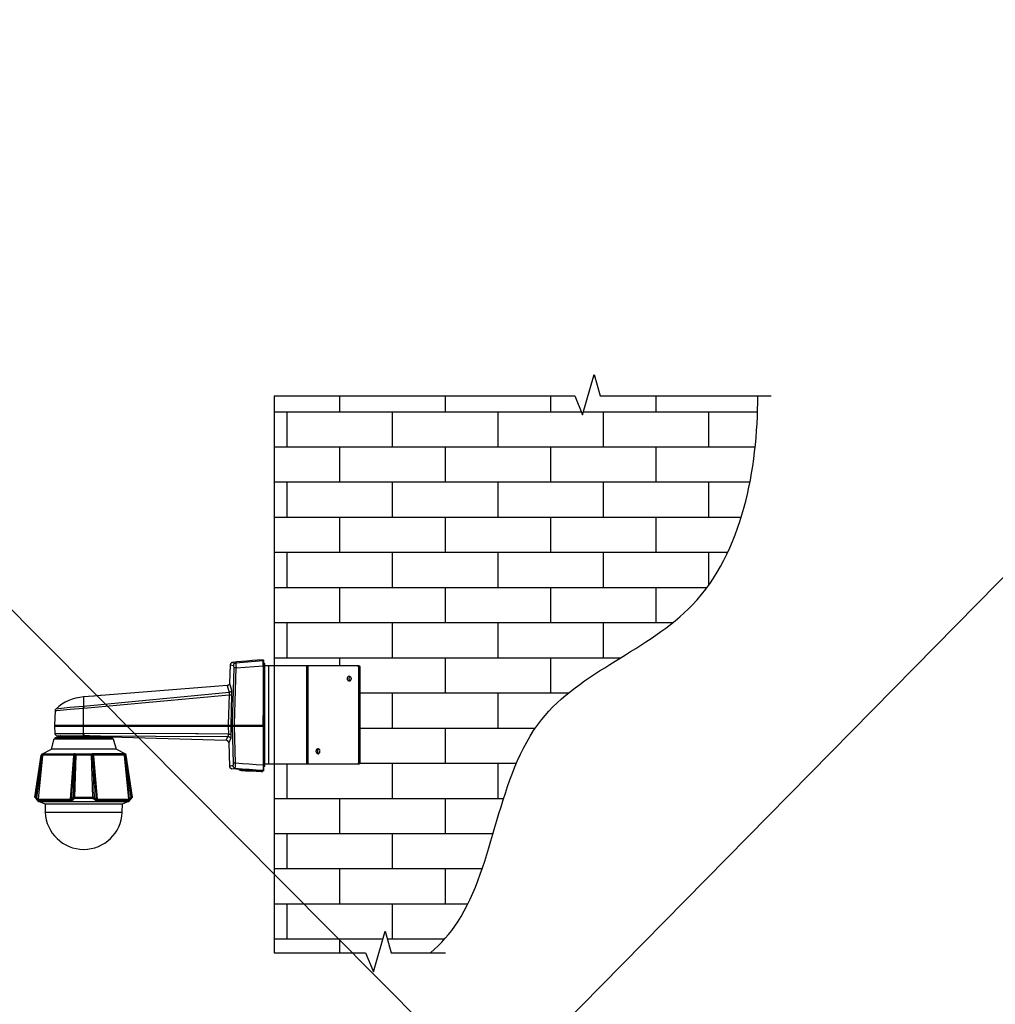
# Model space of a CAD drawing. Header units: inches. Extents: x 19734 to 55198, y -1945 to 10268.
# Tile 34 of 53: x 48874 to 49460, y 242 to 833. Entities that reach past the tile are written whole.
import ezdxf

# ---------------------------------------------------------------- set-up
doc = ezdxf.new("R2010")
doc.units = ezdxf.units.IN
doc.header["$MEASUREMENT"] = 0
doc.layers.add('G-ANNO-NOTE', color=7, linetype='Continuous', lineweight=35)
doc.layers.add('G-ANNO-SYMB', color=7, linetype='Continuous', lineweight=30)

msp = doc.modelspace()

# ---------------------------------------------------------------- hatches: boundary and pattern name
at = {"layer": 'G-ANNO-SYMB'}
h = msp.add_hatch(dxfattribs=at)
h.set_pattern_fill('AR-BRSTD', color=256, scale=7.908333)
h.set_pattern_definition([(0, (79782.547, -17772.655), (0, 21.091525), []), (90, (79782.547, -17772.655), (-31.633333, 21.091525), [21.091525, -21.091525])])
h.paths.add_polyline_path([(49317.3367, 604.39163), (49317.35306, 607.6331), (49222.82783, 607.6331), (49219.17773, 620.48688), (49212.21439, 596.12943), (49207.46007, 607.6331), (49027.20071, 607.6331), (49027.20071, 445.71608), (49078.35225, 445.71608), (49078.57193, 445.05705), (49078.57193, 444.79344), (49078.57193, 387.52393), (49078.57193, 386.75506), (49077.24069, 386.31132), (49077.35273, 386.53539), (49027.20071, 386.53539), (49027.20071, 273.47349), (49081.94302, 273.47349), (49086.69734, 261.96983), (49093.66068, 286.32728), (49097.31078, 273.47349), (49121.03693, 273.47349), (49123.40112, 275.59598), (49125.6893, 277.79255), (49127.89972, 280.06491), (49130.03063, 282.41477), (49132.08028, 284.84384), (49134.04691, 287.35382), (49135.92878, 289.94641), (49137.72416, 292.6233), (49139.43354, 295.38415), (49141.06156, 298.22475), (49142.61335, 301.14049), (49144.09402, 304.12676), (49145.50869, 307.17892), (49146.86248, 310.29238), (49148.16049, 313.4625), (49149.40785, 316.68468), (49150.60968, 319.95429), (49151.77108, 323.26672), (49152.89718, 326.61735), (49153.99309, 330.00157), (49155.06393, 333.41475), (49156.11481, 336.85227), (49157.15085, 340.30953), (49158.17717, 343.78191), (49159.19887, 347.26478), (49160.22109, 350.75353), (49161.24893, 354.24354), (49162.28751, 357.7302), (49163.34194, 361.20888), (49164.41735, 364.67498), (49165.51885, 368.12387), (49166.65155, 371.55093), (49167.82058, 374.95155), (49169.03104, 378.32111), (49170.28805, 381.655), (49171.59673, 384.9486), (49172.9622, 388.19728), (49174.38957, 391.39643), (49175.88395, 394.54144), (49177.45047, 397.62769), (49179.09424, 400.65055), (49180.82038, 403.60542), (49182.634, 406.48768), (49184.54021, 409.2927), (49186.54414, 412.01587), (49188.6506, 414.65284), (49190.85884, 417.20419), (49193.16312, 419.67491), (49195.55756, 422.07014), (49198.03626, 424.395), (49200.59332, 426.65462), (49203.22285, 428.85416), (49205.91896, 430.99873), (49208.67575, 433.09348), (49211.48732, 435.14354), (49214.34778, 437.15404), (49217.25123, 439.13012), (49220.19179, 441.07691), (49223.16355, 442.99955), (49226.16062, 444.90317), (49229.1771, 446.79291), (49232.20711, 448.6739), (49235.24474, 450.55127), (49238.2841, 452.43017), (49241.31929, 454.31572), (49244.34443, 456.21306), (49247.35361, 458.12733), (49250.34094, 460.06365), (49253.30053, 462.02717), (49256.22648, 464.02302), (49259.11289, 466.05633), (49261.95387, 468.13224), (49264.74353, 470.25588), (49267.47597, 472.43238), (49270.1453, 474.66689), (49272.74561, 476.96454), (49275.27103, 479.33045), (49277.71564, 481.76977), (49280.07419, 484.28694), (49282.34597, 486.88134), (49284.53229, 489.55016), (49286.63444, 492.29057), (49288.65373, 495.09976), (49290.59147, 497.97489), (49292.44897, 500.91313), (49294.22753, 503.91167), (49295.92845, 506.96766), (49297.55304, 510.0783), (49299.10261, 513.24075), (49300.57847, 516.45218), (49301.98191, 519.70977), (49303.31425, 523.0107), (49304.57679, 526.35213), (49305.77084, 529.73124), (49306.8977, 533.14521), (49307.95868, 536.5912), (49308.95508, 540.0664), (49309.88822, 543.56797), (49310.75939, 547.0931), (49311.56991, 550.63894), (49312.32107, 554.20269), (49313.01418, 557.7815), (49313.65056, 561.37256), (49314.2315, 564.97304), (49314.75832, 568.58011), (49315.23231, 572.19094), (49315.65478, 575.80272), (49316.02705, 579.41261), (49316.35041, 583.01779), (49316.62617, 586.61543), (49316.85564, 590.2027), (49317.04012, 593.77679), (49317.18092, 597.33486), (49317.27935, 600.87408)])

# ---------------------------------------------------------------- linework, layer by layer
at = {"layer": 'G-ANNO-NOTE'}
for p, q in [((50533.10835, 1584.73732), (47858.89296, -1132.85245)), ((47981.71707, 1372.68717), (50438.19883, -1099.37085))]:
    msp.add_line(p, q, dxfattribs=at)
at = {"layer": 'G-ANNO-SYMB'}
for p, q in [((49212.21439, 596.12943), (49219.17773, 620.48688)), ((49219.17773, 620.48688), (49222.82783, 607.6331)), ((49027.20071, 607.6331), (49027.20071, 273.47349)), ((49027.20071, 607.6331), (49207.46007, 607.6331)), ((49207.46007, 607.6331), (49212.21439, 596.12943)), ((49222.82783, 607.6331), (49325.29281, 607.6331)), ((49020.5643, 449.11007), (49020.5643, 448.64875)), ((49002.9419, 444.31235), (49001.927, 410.54377)), ((49002.84964, 446.24989), (49002.75737, 446.06537)), ((49002.75737, 446.06537), (49002.75737, 445.69631)), ((49002.75737, 445.69631), (49002.84964, 445.60405)), ((49002.9419, 446.52669), (49002.84964, 446.24989)), ((49002.84964, 445.60405), (49002.84964, 445.41952)), ((49002.84964, 445.41952), (49002.9419, 445.05046)), ((49003.12643, 446.71121), (49002.9419, 446.52669)), ((49002.9419, 445.05046), (49002.9419, 444.31235)), ((49003.31096, 446.988), (49003.12643, 446.71121)), ((49003.58775, 447.08027), (49003.31096, 446.988)), ((49003.86454, 447.17253), (49003.58775, 447.08027)), ((49004.04907, 447.2648), (49003.86454, 447.17253)), ((49020.5643, 448.64875), (49004.04907, 447.2648)), ((49001.927, 410.54377), (49001.927, 409.89792)), ((49053.19936, 395.82768), (49053.33117, 395.89358)), ((49053.33117, 395.89358), (49053.46297, 395.89358)), ((49053.46297, 395.89358), (49053.59478, 395.89358)), ((49053.59478, 395.89358), (49053.72658, 395.82768)), ((49052.40853, 394.57553), (49052.47443, 394.83914)), ((49052.40853, 394.31191), (49052.40853, 394.57553)), ((49052.40853, 394.0483), (49052.40853, 394.31191)), ((49052.47443, 393.8506), (49052.40853, 394.0483)), ((49052.47443, 394.83914), (49052.54033, 395.10275)), ((49052.54033, 393.58698), (49052.47443, 393.8506)), ((49052.54033, 395.10275), (49052.67214, 395.36636)), ((49052.67214, 393.32337), (49052.54033, 393.58698)), ((49052.67214, 395.36636), (49052.80394, 395.56407)), ((49052.80394, 393.12566), (49052.67214, 393.32337)), ((49052.80394, 395.56407), (49053.00165, 395.76178)), ((49053.00165, 392.92796), (49052.80394, 393.12566)), ((49053.00165, 395.76178), (49053.13346, 395.82768)), ((49053.13346, 392.86205), (49053.00165, 392.92796)), ((49053.13346, 395.82768), (49053.19936, 395.82768)), ((49053.19936, 392.79615), (49053.13346, 392.86205)), ((49053.46297, 392.79615), (49053.19936, 392.79615)), ((49053.72658, 395.82768), (49053.85839, 395.82768)), ((49053.85839, 395.82768), (49053.99019, 395.76178)), ((49053.99019, 395.76178), (49054.1879, 395.56407)), ((49054.1879, 395.56407), (49054.31971, 395.36636)), ((49054.31971, 395.36636), (49054.45151, 395.10275)), ((49054.45151, 395.10275), (49054.51742, 394.83914)), ((49086.69734, 261.96983), (49093.66068, 286.32728)), ((49093.66068, 286.32728), (49097.31078, 273.47349)), ((49027.20071, 273.47349), (49081.94302, 273.47349)), ((49081.94302, 273.47349), (49086.69734, 261.96983)), ((49097.31078, 273.47349), (49130.03342, 273.47349))]:
    msp.add_line(p, q, dxfattribs=at)
for points in [[(49020.65657, 449.01781), (49020.5643, 449.11007), (49017.2428, 448.92555), (49013.9213, 448.74102), (49010.69207, 448.46423), (49007.64736, 448.18744), (49004.69492, 447.91064), (49002.20379, 447.63385), (49002.01926, 447.63385), (49001.83473, 447.54159), (49001.55794, 447.44932), (49001.37342, 447.35706), (49001.28115, 447.17253), (49001.09662, 446.988), (49001.00436, 446.80348), (49000.9121, 446.61895), (49000.81983, 446.34216), (49000.81983, 446.15763), (49000.45078, 435.27049), (49001.46568, 430.93409), (49001.55794, 430.28824), (49001.65021, 429.64239), (49001.65021, 428.25844)], [(49020.74883, 449.01781), (49020.74883, 415.71055)], [(49000.81983, 446.15763), (49002.75737, 445.78857)], [(49002.20379, 447.63385), (49004.04907, 447.2648), (49004.14133, 446.89574), (49004.2336, 446.52669), (49004.2336, 445.78857), (49004.32586, 444.31235), (49002.9419, 444.31235)], [(49002.38832, 385.72478), (49002.38832, 385.44799), (49002.48058, 385.1712), (49002.57285, 384.98667), (49002.75737, 384.70988), (49002.9419, 384.52535), (49003.21869, 384.43309), (49003.49548, 384.34082), (49003.77228, 384.24856), (49003.77228, 384.61762), (49003.86454, 384.98667), (49003.86454, 385.72478), (49003.9568, 387.201), (49003.31096, 409.4366), (49003.31096, 409.62113), (49003.31096, 409.89792), (49003.31096, 410.54377), (49004.32586, 444.31235), (49020.5643, 445.60405), (49020.5643, 448.64875)], [(49020.65657, 448.46423), (49020.5643, 448.55649)], [(49020.5643, 445.60405), (49020.5643, 382.68007)], [(49020.74883, 445.60405), (49020.5643, 445.60405)], [(49020.74883, 447.44932), (49021.02562, 447.44932), (49021.02562, 442.6516), (49021.02562, 442.55934), (49020.93336, 442.46707), (49020.74883, 442.37481)], [(49021.02562, 447.35706), (49021.30242, 447.08027), (49021.30242, 385.1712), (49021.02562, 384.89441)], [(49023.80672, 445.71608), (49023.80672, 386.53539)], [(49046.74089, 386.53539), (49046.74089, 445.71608)], [(49047.59762, 386.53539), (49047.59762, 445.71608)], [(49077.05617, 445.71608), (49077.18797, 445.65018), (49077.31978, 445.58428), (49077.45158, 445.51837), (49077.51749, 445.38657), (49077.64929, 445.25476), (49077.64929, 445.05705), (49077.71519, 444.92525), (49077.71519, 444.79344), (49077.71519, 387.52393), (49077.71519, 387.32622), (49077.64929, 387.19441), (49077.64929, 387.06261), (49077.51749, 386.8649), (49077.45158, 386.7331), (49077.31978, 386.66719), (49077.18797, 386.60129), (49077.05617, 386.53539)], [(49021.30242, 442.6516), (49020.74883, 442.6516)], [(49021.30242, 441.17538), (49021.11789, 441.72896), (49020.74883, 442.19028)], [(49021.02562, 442.00575), (49021.02562, 384.89441), (49020.74883, 384.89441)], [(48998.97455, 433.79427), (49000.08172, 429.64239), (48912.80008, 421.24638), (48912.89235, 420.13921), (49000.08172, 428.25844), (48999.52814, 410.54377), (48999.52814, 409.89792)], [(49000.45078, 435.27049), (49000.45078, 434.9937), (49000.35851, 434.80917), (49000.26625, 434.62464), (49000.17398, 434.34785), (48999.98946, 434.25559), (48999.80493, 434.07106), (48999.6204, 433.9788), (48999.43587, 433.88653), (48999.25135, 433.79427), (48998.97455, 433.79427), (48923.31817, 427.79712), (48922.94911, 427.70485), (48921.01157, 427.52032), (48919.16629, 427.42806)], [(48919.07403, 427.42806), (48918.70497, 427.42806), (48912.80008, 426.96674), (48912.80008, 421.24638)], [(48918.70497, 427.42806), (48918.70497, 427.52032)], [(49001.46568, 430.93409), (49001.46568, 430.6573), (49001.37342, 430.47277), (49001.18889, 430.19598), (49001.00436, 430.01145), (49000.81983, 429.82692), (49000.54304, 429.73466), (49000.35851, 429.64239), (49000.08172, 429.64239), (49000.17398, 429.27334), (49000.17398, 428.90428), (49000.08172, 428.25844), (49001.65021, 428.25844), (49001.09662, 409.89792)], [(48895.36221, 409.4366), (48895.54673, 405.00794), (48912.80008, 405.00794), (48912.80008, 409.4366), (48912.80008, 409.62113), (48912.80008, 420.04695), (48912.70782, 421.24638), (48912.80008, 421.33864)], [(48912.70782, 421.24638), (48904.49633, 420.50827), (48896.19258, 419.67789), (48896.10032, 419.49337), (48895.91579, 419.30884), (48895.82353, 419.12431), (48895.73126, 418.84752), (48895.73126, 418.57073), (48895.36221, 409.89792), (49020.47204, 409.89792)], [(48912.80008, 420.04695), (48904.77312, 419.4011), (48896.74617, 418.66299), (48895.73126, 418.57073)], [(49020.47204, 409.99019), (49020.5643, 410.08245), (49020.65657, 415.71055)], [(49020.5643, 415.71055), (49020.65657, 415.71055), (49020.65657, 415.80281)], [(48895.36221, 409.4366), (49020.5643, 409.4366)], [(48895.54673, 409.52887), (48895.45447, 409.4366)], [(48895.54673, 409.62113), (49020.5643, 409.62113), (49020.5643, 409.4366), (49020.5643, 386.00157), (49020.5643, 383.04913), (49020.5643, 382.77234), (49020.47204, 382.58781), (49020.19525, 382.40328), (49019.45714, 382.12649), (49013.09093, 382.49555), (49019.5494, 382.12649), (49019.5494, 382.21875), (49019.45714, 382.21875)], [(48896.19258, 409.62113), (48896.19258, 409.89792)], [(48999.52814, 409.4366), (48999.71267, 404.63888), (48981.53668, 404.73114), (48980.24498, 404.73114), (48912.80008, 405.00794), (48912.80008, 405.1002), (48912.80008, 404.63888), (48912.80008, 404.36209), (48912.89235, 403.53171)], [(48999.52814, 409.62113), (48999.52814, 409.4366), (49001.09662, 409.4366), (49001.18889, 404.63888), (49001.18889, 402.42455), (49001.09662, 402.05549), (49001.00436, 401.7787)], [(48999.89719, 409.62113), (48999.89719, 409.89792)], [(49003.31096, 409.4366), (49001.927, 409.4366), (49002.57285, 387.201), (49002.57285, 386.46289), (49002.48058, 386.09384), (49002.48058, 385.90931), (49002.38832, 385.81705), (49002.38832, 385.72478), (49000.45078, 385.26346)], [(49001.18889, 409.62113), (49001.09662, 409.52887), (49001.09662, 409.4366)], [(49001.55794, 409.62113), (49001.55794, 409.89792)], [(49002.01926, 409.62113), (49001.927, 409.52887), (49001.927, 409.4366)], [(49002.48058, 409.62113), (49002.48058, 409.89792)], [(49020.5643, 410.35924), (49020.74883, 410.35924), (49020.74883, 382.8646), (49020.74883, 382.77234), (49020.74883, 382.68007), (49020.65657, 382.49555), (49020.5643, 382.49555), (49020.37978, 382.49555), (49020.5643, 382.49555), (49020.5643, 382.58781), (49020.5643, 382.68007), (49020.5643, 382.77234)], [(49020.65657, 410.35924), (49020.5643, 410.4515)], [(49020.65657, 409.4366), (49020.5643, 409.52887)], [(49020.74883, 409.4366), (49020.5643, 409.4366)], [(48941.65232, 366.77114), (48938.01448, 392.07781), (48937.96176, 392.23598), (48937.85632, 392.34142), (48937.75087, 392.49959), (48937.64543, 392.55231), (48938.06721, 392.55231), (48932.26776, 395.50475), (48893.51693, 395.50475), (48895.25676, 401.88414), (48930.52793, 401.88414), (48932.26776, 395.50475)], [(48895.83671, 402.46409), (48895.52037, 402.2532), (48895.30948, 401.88414)], [(48895.639, 405.00794), (48895.82353, 404.36209), (48896.37711, 403.8085), (48897.11522, 403.62398)], [(48928.89354, 402.83314), (48896.89115, 402.83314), (48895.83671, 402.46409), (48929.94798, 402.46409), (48928.89354, 402.83314), (48928.68265, 402.88587), (48897.10204, 402.88587), (48896.89115, 402.83314)], [(48897.11522, 403.53171), (48912.80008, 403.53171), (48912.89235, 403.53171), (48912.80008, 403.53171), (48912.80008, 404.36209)], [(48898.49918, 402.60907), (48898.40692, 403.07039), (48898.03786, 403.43945), (48897.57654, 403.53171)], [(48899.79087, 402.60907), (48899.60635, 402.70134), (48899.51408, 402.88587), (48899.42182, 402.7936), (48899.32955, 402.60907), (48899.32955, 402.88587), (48899.23729, 403.16266), (48899.05276, 403.34719), (48898.77597, 403.43945), (48898.49918, 403.53171)], [(48898.59144, 402.33228), (48898.86823, 402.05549)], [(48916.30611, 403.53171), (48916.21385, 403.43945), (48916.12158, 403.34719), (48916.12158, 402.60907), (48915.84479, 402.7936), (48915.568, 402.7936), (48912.89235, 402.88587), (48899.51408, 402.88587), (48899.42182, 403.07039), (48899.23729, 403.34719), (48898.9605, 403.53171), (48898.68371, 403.53171)], [(48898.86823, 401.96323), (48899.88314, 401.96323), (48899.88314, 402.05549), (48899.9754, 402.14775), (48899.9754, 402.33228), (48899.69861, 402.33228), (48899.32955, 402.33228), (48899.32955, 402.14775), (48899.42182, 402.05549), (48899.51408, 402.05549), (48899.60635, 401.96323), (48899.69861, 402.14775), (48899.69861, 402.33228), (48899.69861, 402.42455), (48899.79087, 402.51681), (48899.79087, 402.60907), (48915.47573, 402.60907), (48915.568, 402.60907), (48915.66026, 402.51681), (48915.75253, 402.42455), (48915.75253, 402.33228), (48915.84479, 402.14775), (48916.02932, 401.96323), (48915.93705, 402.05549), (48915.84479, 402.14775), (48915.84479, 402.24002), (48915.84479, 402.33228), (48915.75253, 402.33228)], [(48899.88314, 402.05549), (48900.15993, 402.24002)], [(48900.15993, 402.33228), (48899.9754, 402.33228), (48899.9754, 402.51681), (48900.06767, 402.60907)], [(48900.15993, 402.14775), (48900.15993, 402.33228), (48900.15993, 402.60907), (48900.25219, 402.60907)], [(48903.11237, 402.60907), (48903.11237, 402.24002), (48901.2671, 402.24002), (48901.2671, 402.60907)], [(48901.2671, 402.24002), (48901.45162, 401.96323), (48902.92785, 401.96323), (48903.11237, 402.24002)], [(48912.80008, 403.53171), (48912.80008, 403.43945), (48912.89235, 402.88587)], [(48912.89235, 405.00794), (48912.89235, 404.54662), (48912.89235, 404.36209)], [(48928.76173, 403.07039), (48925.44023, 403.25492), (48925.16344, 403.25492), (48922.94911, 403.34719), (48919.62761, 403.43945), (48916.30611, 403.53171), (48915.66026, 403.53171), (48912.89235, 403.53171), (48999.43587, 403.16266), (48999.71267, 403.16266), (48999.98946, 403.07039), (49000.26625, 402.97813), (49000.54304, 402.7936), (49000.72757, 402.51681), (49000.81983, 402.33228), (49000.9121, 402.05549), (49001.00436, 401.7787), (48999.89719, 399.4721), (49000.45078, 385.26346), (49000.6353, 384.61762), (49001.09662, 384.1563), (49001.74247, 383.8795)], [(48915.66026, 403.53171), (48915.66026, 403.43945), (48915.568, 403.34719), (48915.568, 402.7936), (48915.568, 402.70134), (48915.47573, 402.60907), (48915.66026, 402.51681), (48915.75253, 402.42455), (48915.75253, 402.33228), (48915.75253, 402.24002), (48915.93705, 402.05549), (48916.02932, 402.05549), (48915.93705, 402.05549)], [(48916.21385, 402.33228), (48915.84479, 402.33228), (48915.75253, 402.42455), (48915.75253, 402.51681), (48915.66026, 402.60907), (48915.568, 402.60907)], [(48924.5176, 402.33228), (48924.42533, 402.33228), (48924.33307, 402.05549), (48924.2408, 402.05549), (48924.14854, 401.96323), (48916.02932, 401.96323), (48915.84479, 402.05549), (48915.75253, 402.14775)], [(48916.02932, 402.05549), (48916.12158, 402.05549)], [(48925.16344, 403.25492), (48924.88665, 403.25492), (48924.60986, 403.07039), (48924.5176, 402.7936), (48924.42533, 402.51681), (48924.42533, 402.33228), (48916.21385, 402.33228), (48916.12158, 402.42455), (48916.12158, 402.60907), (48920.27346, 402.51681), (48924.42533, 402.33228), (48924.5176, 402.51681), (48924.60986, 402.60907), (48924.70212, 402.7936), (48924.79439, 402.7936), (48927.37778, 402.70134), (48928.02362, 402.70134), (48928.76173, 403.07039), (48998.42097, 400.94832), (48999.43587, 403.16266), (48999.52814, 403.34719), (48999.6204, 403.53171), (48999.71267, 403.90077), (48999.71267, 404.63888), (49001.18889, 404.63888)], [(48916.12158, 402.24002), (48916.12158, 402.33228)], [(48916.12158, 401.96323), (48916.12158, 402.14775), (48916.21385, 402.24002)], [(48924.42533, 402.24002), (48924.42533, 402.33228), (48924.42533, 402.24002), (48924.14854, 402.05549)], [(48924.42533, 402.14775), (48924.33307, 402.05549), (48924.2408, 401.96323)], [(48924.5176, 402.51681), (48924.60986, 402.60907), (48924.60986, 402.70134)], [(48924.5176, 402.42455), (48924.5176, 402.51681), (48924.5176, 402.60907)], [(48927.93136, 402.70134), (48927.74683, 402.60907), (48924.60986, 402.60907), (48924.70212, 402.70134), (48924.79439, 402.7936), (48924.88665, 402.97813), (48925.07118, 403.16266), (48925.25571, 403.25492), (48925.44023, 403.25492)], [(48930.47521, 401.88414), (48930.26432, 402.2532), (48929.94798, 402.46409)], [(48888.35015, 391.60331), (48888.08654, 391.60331), (48884.55415, 366.50753), (48884.34326, 366.6657), (48884.23782, 366.71842), (48884.1851, 366.77114), (48884.13237, 366.77114), (48883.60515, 366.77114), (48887.34843, 392.07781), (48887.77021, 392.07781), (48887.82293, 392.23598), (48887.87565, 392.34142), (48887.9811, 392.49959), (48888.13926, 392.55231), (48888.29743, 392.65775), (48888.50832, 392.71048), (48888.66648, 392.7632), (48888.77193, 392.7632), (48907.11926, 392.7632), (48907.11926, 392.65775), (48907.06654, 392.49959), (48907.06654, 392.23598), (48907.27743, 392.23598), (48907.38287, 392.18325), (48907.48832, 392.13053), (48907.54104, 392.2887), (48907.64648, 392.39414), (48907.75193, 392.55231), (48907.9101, 392.65775)], [(48884.13237, 366.77114), (48887.77021, 392.07781), (48888.13926, 392.13053), (48888.08654, 391.60331), (48885.55587, 365.61125), (48885.71404, 365.55853), (48885.76676, 365.50581), (48885.81948, 365.50581), (48888.35015, 391.60331), (48888.40287, 392.23598), (48907.06654, 392.23598), (48907.01382, 391.60331), (48907.4356, 391.60331), (48906.4866, 366.50753), (48906.64476, 366.61298), (48906.85565, 366.71842), (48907.06654, 366.77114), (48907.33015, 366.77114), (48918.45454, 366.77114), (48918.71815, 366.77114), (48918.92904, 366.71842), (48919.13993, 366.61298), (48919.2981, 366.50753), (48918.29637, 391.60331), (48918.77087, 391.60331), (48920.87976, 365.50581), (48939.96521, 365.50581), (48937.43454, 391.60331), (48937.38182, 392.23598), (48937.43454, 392.23598), (48937.53998, 392.18325), (48937.64543, 392.13053), (48937.64543, 392.39414), (48937.59271, 392.55231), (48937.53998, 392.60503), (48937.48726, 392.65775)], [(48885.81948, 365.50581), (48904.90493, 365.50581), (48907.01382, 391.60331)], [(48887.77021, 392.55231), (48887.5066, 392.34142), (48887.40115, 392.07781)], [(48888.13926, 392.55231), (48887.71748, 392.55231), (48893.51693, 395.50475)], [(48888.77193, 392.7632), (48888.61376, 392.65775), (48888.50832, 392.55231), (48888.4556, 392.39414), (48888.40287, 392.23598), (48888.35015, 392.23598), (48888.24471, 392.18325), (48888.13926, 392.13053), (48888.13926, 392.39414), (48888.19198, 392.55231), (48888.24471, 392.60503), (48888.29743, 392.65775)], [(48917.55826, 392.55231), (48917.61098, 392.44687), (48917.61098, 392.07781), (48908.12098, 392.07781), (48907.80465, 392.07781), (48907.48832, 392.13053), (48907.4356, 391.60331), (48905.32671, 365.61125), (48905.22126, 365.55853), (48905.11582, 365.55853), (48905.01037, 365.50581), (48904.90493, 365.50581)], [(48908.22643, 392.55231), (48908.06826, 392.60503), (48907.9101, 392.65775), (48907.75193, 392.71048), (48907.54104, 392.7632), (48907.11926, 392.7632)], [(48918.77087, 391.60331), (48918.71815, 392.23598), (48937.38182, 392.23598), (48937.3291, 392.39414), (48937.27637, 392.55231), (48937.17093, 392.65775), (48937.01276, 392.7632), (48918.66543, 392.7632), (48918.24365, 392.7632), (48918.03276, 392.71048), (48917.8746, 392.65775), (48917.76915, 392.60503), (48917.66371, 392.60503), (48917.55826, 392.55231), (48908.22643, 392.55231), (48908.17371, 392.44687), (48908.17371, 392.34142), (48908.12098, 392.07781), (48907.33015, 366.77114)], [(48918.45454, 366.77114), (48917.61098, 392.07781), (48918.13821, 392.07781), (48918.29637, 392.13053), (48918.29637, 391.60331), (48920.45798, 365.61125), (48920.56343, 365.55853), (48920.66887, 365.55853), (48920.77432, 365.50581), (48920.87976, 365.50581)], [(48918.66543, 392.7632), (48918.66543, 392.65775), (48918.71815, 392.49959), (48918.71815, 392.23598), (48918.50726, 392.23598), (48918.40182, 392.18325), (48918.29637, 392.13053), (48918.24365, 392.2887), (48918.13821, 392.39414), (48918.03276, 392.55231), (48917.8746, 392.65775)], [(48937.64543, 392.55231), (48937.48726, 392.65775), (48937.27637, 392.71048), (48937.11821, 392.7632), (48937.01276, 392.7632)], [(48937.43454, 391.60331), (48937.69815, 391.60331), (48941.23054, 366.50753), (48941.44143, 366.6657), (48941.54687, 366.71842), (48941.5996, 366.77114), (48941.65232, 366.77114), (48942.17954, 366.77114), (48941.65232, 366.13848), (48941.1251, 366.13848)], [(48942.17954, 366.77114), (48938.43626, 392.07781), (48938.01448, 392.07781), (48937.64543, 392.13053), (48937.69815, 391.60331), (48940.1761, 365.61125), (48940.07065, 365.55853), (48940.01793, 365.50581), (48939.96521, 365.50581)], [(48938.38354, 392.07781), (48938.2781, 392.34142), (48938.01448, 392.55231)], [(49053.92429, 392.92796), (49053.72658, 393.05976), (49053.59478, 393.19157), (49053.52887, 393.32337), (49053.46297, 393.52108), (49053.39707, 393.65289), (49053.26526, 393.9824), (49053.26526, 394.31191), (49053.26526, 394.70733), (49053.39707, 395.03685), (49053.46297, 395.16865), (49053.52887, 395.30046), (49053.59478, 395.49816), (49053.72658, 395.62997), (49053.92429, 395.76178)], [(49012.35282, 383.23366), (49011.98376, 383.23366), (49011.24565, 383.23366), (49011.06112, 383.32592), (49009.21585, 383.32592), (49009.03132, 383.41819), (49007.37057, 383.41819), (49007.18604, 383.41819), (49007.00151, 383.41819), (49006.90925, 383.41819), (49006.81698, 383.41819), (49006.35567, 383.41819), (49004.41812, 383.60271), (49001.83473, 383.78724), (49003.77228, 384.24856), (49007.92415, 383.8795), (49012.16829, 383.60271), (49016.32017, 383.23366), (49020.5643, 383.04913)], [(49020.74883, 386.00157), (49020.5643, 386.00157), (49016.41243, 386.27837), (49012.26055, 386.55516), (49008.10868, 386.83195), (49003.9568, 387.201), (49002.57285, 387.201)], [(49021.30242, 386.73969), (49021.02562, 386.46289), (49020.74883, 386.46289)], [(49019.5494, 382.12649), (49019.45714, 382.12649), (49019.5494, 382.12649), (49012.16829, 382.49555), (49011.24565, 382.58781), (49010.50754, 382.68007), (49009.30811, 382.68007), (49008.84679, 382.77234), (49007.83189, 382.77234), (49007.64736, 382.8646), (49007.00151, 382.8646), (49006.72472, 382.8646), (49006.63246, 382.95687), (49006.44793, 382.95687), (49006.35567, 383.41819), (49006.35567, 383.51045)], [(49006.35567, 383.41819), (49007.2783, 383.41819), (49010.13848, 383.32592), (49012.99867, 383.14139), (49013.36772, 383.14139), (49020.19525, 382.77234), (49020.19525, 382.68007), (49020.19525, 382.58781), (49020.28751, 382.58781), (49020.28751, 382.68007), (49020.28751, 382.58781), (49020.37978, 382.68007), (49020.47204, 382.77234)], [(49013.09093, 382.68007), (49010.32301, 382.8646), (49007.64736, 382.8646), (49007.46283, 382.8646), (49006.72472, 382.8646), (49006.63246, 382.95687), (49006.54019, 382.95687), (49007.64736, 382.95687), (49010.32301, 382.8646), (49012.99867, 382.68007), (49019.5494, 382.31102), (49013.09093, 382.68007), (49012.99867, 382.68007), (49012.99867, 382.77234), (49009.76943, 382.95687), (49008.10868, 382.95687), (49007.2783, 383.04913), (49006.44793, 382.95687)], [(49007.09378, 383.41819), (49007.00151, 383.41819), (49007.2783, 383.41819), (49007.18604, 383.41819)], [(49007.37057, 383.41819), (49007.37057, 383.51045)], [(49007.5551, 382.95687), (49007.5551, 382.8646), (49007.83189, 382.8646), (49007.92415, 382.8646), (49007.92415, 382.95687)], [(49007.64736, 382.8646), (49010.41528, 382.68007), (49013.09093, 382.49555), (49013.18319, 382.68007), (49013.18319, 382.58781)], [(49007.92415, 382.8646), (49008.01642, 382.8646), (49008.10868, 382.8646), (49008.20094, 382.8646), (49008.29321, 382.8646), (49008.47773, 382.8646), (49008.57, 382.8646), (49008.66226, 382.8646), (49008.75453, 382.8646), (49009.03132, 382.8646), (49009.30811, 382.8646), (49009.5849, 382.8646), (49009.76943, 382.8646), (49010.13848, 382.8646), (49010.32301, 382.8646), (49010.50754, 382.77234), (49010.8766, 382.77234), (49011.06112, 382.77234), (49011.33792, 382.77234), (49011.52244, 382.77234), (49011.79923, 382.77234), (49011.98376, 382.77234), (49012.26055, 382.77234), (49012.53735, 382.68007), (49012.72187, 382.68007), (49013.09093, 382.68007), (49013.09093, 382.77234)], [(49012.99867, 383.23366), (49012.99867, 383.14139), (49012.99867, 382.77234), (49019.5494, 382.40328), (49019.5494, 382.31102), (49019.64167, 382.31102), (49020.10298, 382.49555), (49020.19525, 382.58781), (49020.10298, 382.49555), (49020.01072, 382.40328), (49019.82619, 382.40328), (49019.73393, 382.31102), (49019.5494, 382.31102), (49019.5494, 382.40328), (49019.5494, 382.31102), (49019.45714, 382.31102), (49019.45714, 382.40328)], [(49013.09093, 382.49555), (49013.09093, 382.58781)], [(49013.36772, 383.23366), (49013.36772, 383.14139), (49020.19525, 382.77234), (49020.19525, 382.68007), (49020.19525, 382.77234), (49020.19525, 382.8646)], [(49019.45714, 382.31102), (49019.5494, 382.31102), (49019.91846, 382.40328), (49020.19525, 382.58781), (49019.82619, 382.40328), (49019.5494, 382.40328), (49019.64167, 382.40328)], [(49020.47204, 382.68007), (49020.47204, 382.58781), (49020.28751, 382.40328), (49020.28751, 382.31102), (49020.19525, 382.31102), (49019.64167, 382.12649), (49019.5494, 382.12649), (49019.73393, 382.31102)], [(49019.5494, 382.21875), (49019.5494, 382.12649), (49019.91846, 382.12649), (49020.10298, 382.21875), (49020.19525, 382.31102), (49020.28751, 382.40328), (49020.28751, 382.49555), (49020.28751, 382.40328), (49020.28751, 382.49555)], [(49019.5494, 382.40328), (49019.5494, 382.31102)], [(49020.19525, 382.77234), (49020.5643, 382.77234), (49020.65657, 382.77234), (49020.74883, 382.8646)], [(49020.37978, 382.68007), (49020.28751, 382.68007), (49020.28751, 382.77234), (49020.19525, 382.68007), (49020.28751, 382.68007), (49020.28751, 382.58781), (49020.47204, 382.58781), (49020.37978, 382.58781)], [(49020.19525, 382.58781), (49020.19525, 382.68007)], [(49020.28751, 382.68007), (49020.28751, 382.58781), (49020.19525, 382.58781)], [(49020.28751, 382.68007), (49020.28751, 382.58781)], [(49020.5643, 383.14139), (49020.65657, 383.23366)], [(49020.5643, 382.49555), (49020.5643, 382.58781), (49020.65657, 382.68007)], [(49020.74883, 382.68007), (49020.5643, 382.68007)], [(49020.65657, 382.77234), (49020.74883, 382.77234)], [(48884.87048, 365.98031), (48884.81776, 366.03303), (48884.6596, 366.13848), (48884.13237, 366.13848), (48883.60515, 366.77114)], [(48884.55415, 366.56025), (48885.45043, 365.82214), (48885.6086, 365.66398)], [(48905.27398, 365.66398), (48906.43387, 366.50753)], [(48919.35082, 366.50753), (48920.51071, 365.66398)], [(48940.1761, 365.66398), (48940.33426, 365.82214), (48941.23054, 366.56025)], [(48884.23782, 366.08575), (48884.71232, 366.08575), (48884.76504, 366.08575), (48884.81776, 366.03303), (48884.87048, 365.98031), (48884.87048, 365.92759), (48884.29054, 365.92759)], [(48941.07237, 366.08575), (48941.1251, 366.13848), (48941.07237, 366.08575), (48941.01965, 366.08575), (48940.91421, 365.98031), (48940.91421, 365.92759), (48941.49415, 365.92759), (48939.85976, 364.08231), (48885.92493, 364.08231), (48884.29054, 365.92759), (48884.29054, 366.08575)], [(48884.71232, 366.08575), (48884.6596, 366.13848)], [(48885.08137, 365.82214), (48884.92321, 365.98031), (48885.18682, 365.76942)], [(48885.08137, 365.87487), (48885.39771, 365.61125), (48885.6086, 365.40037)], [(48885.18682, 365.7167), (48885.66132, 365.29492)], [(48885.66132, 365.40037), (48886.03037, 365.08403), (48886.0831, 365.03131)], [(48885.66132, 365.2422), (48885.92493, 365.03131)], [(48886.24126, 364.87314), (48885.97765, 365.08403), (48885.97765, 365.03131), (48886.0831, 364.97859), (48886.18854, 364.92587), (48886.29398, 364.87314), (48886.34671, 364.82042), (48886.39943, 364.82042), (48886.39943, 364.66225), (48905.5376, 364.66225), (48905.5376, 364.87314)], [(48886.03037, 365.03131), (48886.18854, 364.87314), (48886.29398, 364.87314), (48886.34671, 364.82042), (48905.0631, 364.82042), (48905.0631, 364.87314), (48905.27398, 364.87314), (48905.43215, 364.87314), (48905.59032, 364.97859), (48905.64304, 365.03131), (48905.74848, 365.08403), (48906.27571, 365.45309)], [(48886.18854, 364.87314), (48886.34671, 364.71498)], [(48886.39943, 364.82042), (48886.34671, 364.82042)], [(48918.40182, 366.08575), (48918.3491, 366.08575), (48918.3491, 366.13848), (48907.38287, 366.13848), (48907.22471, 366.08575), (48907.11926, 366.03303), (48906.9611, 365.98031), (48906.9611, 365.92759), (48907.01382, 365.98031), (48906.9611, 365.92759), (48906.69748, 365.7167), (48906.38115, 365.50581), (48906.11754, 365.29492), (48905.85393, 365.08403), (48905.80121, 365.03131), (48905.64304, 364.92587), (48905.48487, 364.87314), (48905.27398, 364.82042), (48905.0631, 364.82042), (48886.39943, 364.82042), (48886.45215, 364.82042)], [(48886.39943, 364.71498), (48886.45215, 364.66225)], [(48886.82121, 364.08231), (48889.56276, 362.81698), (48936.22193, 362.81698), (48938.96348, 364.08231)], [(48889.66821, 362.81698), (48889.82637, 357.70292), (48935.95832, 357.70292), (48936.11648, 362.81698)], [(48905.48487, 364.66225), (48905.80121, 364.87314)], [(48905.74848, 364.87314), (48906.06482, 365.08403)], [(48905.74848, 365.08403), (48905.74848, 365.03131), (48905.80121, 365.03131)], [(48906.06482, 365.03131), (48906.90837, 365.66398)], [(48906.22298, 365.45309), (48906.4866, 365.66398)], [(48906.53932, 365.61125), (48906.80293, 365.82214)], [(48906.80293, 365.87487), (48906.90837, 365.98031)], [(48906.90837, 365.7167), (48907.06654, 365.82214), (48907.17198, 365.92759)], [(48939.38526, 364.66225), (48939.38526, 364.82042), (48920.7216, 364.82042), (48920.66887, 364.82042), (48920.51071, 364.82042), (48920.29982, 364.87314), (48920.14165, 364.92587), (48919.98348, 365.03131), (48919.66715, 365.2422), (48919.40354, 365.45309), (48919.13993, 365.66398), (48918.8236, 365.92759), (48918.77087, 365.98031), (48918.71815, 365.98031), (48918.61271, 366.03303), (48918.50726, 366.08575), (48918.3491, 366.08575), (48907.4356, 366.08575), (48907.27743, 366.08575), (48907.17198, 366.03303), (48907.06654, 365.98031), (48907.01382, 365.98031), (48907.01382, 365.92759)], [(48918.45454, 366.08575), (48918.55998, 366.08575), (48918.55998, 365.92759), (48907.22471, 365.92759), (48907.22471, 366.08575)], [(48907.4356, 366.08575), (48907.38287, 366.13848)], [(48918.77087, 365.98031), (48918.8236, 365.92759), (48918.8236, 365.98031), (48918.71815, 366.03303), (48918.55998, 366.08575)], [(48918.61271, 365.92759), (48918.71815, 365.82214), (48918.87632, 365.7167), (48919.7726, 365.08403)], [(48918.87632, 365.98031), (48919.24537, 365.66398)], [(48919.2981, 365.66398), (48919.50898, 365.50581)], [(48919.50898, 365.45309), (48919.7726, 365.2422)], [(48919.71987, 365.29492), (48920.03621, 365.08403), (48920.14165, 364.97859), (48920.29982, 364.92587), (48920.45798, 364.87314)], [(48919.71987, 365.03131), (48919.93076, 364.92587)], [(48919.87804, 364.97859), (48920.2471, 364.71498)], [(48919.98348, 365.03131), (48920.03621, 365.03131)], [(48920.2471, 364.87314), (48920.2471, 364.66225), (48939.38526, 364.66225), (48939.43798, 364.66225)], [(48920.51071, 364.87314), (48920.56343, 364.87314), (48920.7216, 364.87314)], [(48920.66887, 364.82042), (48939.33254, 364.82042), (48939.43798, 364.82042), (48939.49071, 364.87314), (48939.59615, 364.92587), (48939.7016, 364.97859), (48939.75432, 365.03131), (48939.80704, 365.03131), (48939.59615, 364.92587), (48939.49071, 364.87314), (48939.38526, 364.82042), (48939.33254, 364.82042)], [(48939.38526, 364.71498), (48939.59615, 364.87314)], [(48939.64887, 364.87314), (48940.1761, 365.29492)], [(48939.80704, 365.08403), (48940.07065, 365.29492)], [(48940.01793, 365.29492), (48940.22882, 365.45309), (48940.70332, 365.87487)], [(48940.1761, 365.2422), (48940.6506, 365.7167), (48940.91421, 365.92759), (48940.96693, 365.98031)], [(48940.75604, 365.87487), (48940.86148, 365.98031)], [(48940.86148, 366.03303), (48940.86148, 365.98031), (48940.91421, 365.98031), (48940.96693, 366.03303), (48941.01965, 366.08575), (48941.07237, 366.08575), (48941.5996, 366.08575)], [(48941.49415, 365.92759), (48941.49415, 366.08575)]]:
    msp.add_lwpolyline(points, dxfattribs=at)
for points in [[(49021.30242, 386.53539), (49021.30242, 445.71608), (49077.9129, 445.71608), (49078.11061, 445.65018), (49078.24242, 445.58428), (49078.30832, 445.51837), (49078.44012, 445.38657), (49078.50603, 445.25476), (49078.57193, 445.05705), (49078.57193, 444.79344), (49078.57193, 387.52393), (49078.57193, 387.19441), (49078.50603, 387.06261), (49078.44012, 386.8649), (49078.30832, 386.7331), (49078.24242, 386.66719), (49078.11061, 386.60129), (49077.9129, 386.53539)], [(48899.32955, 402.33228), (48899.32955, 402.60907), (48898.49918, 402.60907), (48898.49918, 402.33228)], [(48915.75253, 402.42455), (48915.75253, 402.33228)], [(48924.5176, 402.42455), (48924.5176, 402.33228)], [(49013.36772, 383.14139), (49012.9064, 383.14139), (49012.62961, 383.23366), (49011.98376, 383.23366), (49011.43018, 383.23366), (49011.24565, 383.32592), (49010.96886, 383.32592), (49010.69207, 383.32592), (49010.50754, 383.32592), (49010.32301, 383.32592), (49010.04622, 383.32592), (49009.86169, 383.32592), (49009.67717, 383.32592), (49009.49264, 383.41819), (49009.30811, 383.41819), (49009.12358, 383.41819), (49008.93905, 383.41819), (49008.75453, 383.41819), (49008.57, 383.41819), (49008.47773, 383.41819), (49008.29321, 383.41819), (49008.20094, 383.41819), (49008.01642, 383.41819), (49007.92415, 383.41819), (49007.83189, 383.41819), (49007.73962, 383.41819), (49007.64736, 383.41819), (49007.5551, 383.41819), (49007.46283, 383.41819), (49007.37057, 383.41819), (49007.2783, 383.41819), (49007.2783, 383.51045), (49007.2783, 383.41819), (49009.76943, 383.32592), (49012.35282, 383.23366), (49012.81414, 383.14139)], [(49012.99867, 382.49555), (49013.09093, 382.49555), (49012.99867, 382.49555), (49010.32301, 382.68007), (49007.64736, 382.8646), (49007.46283, 382.8646), (49007.5551, 382.8646), (49009.95396, 382.68007), (49012.9064, 382.49555)], [(49020.37978, 382.77234), (49020.37978, 382.68007), (49020.28751, 382.58781), (49020.19525, 382.58781), (49020.19525, 382.68007), (49020.19525, 382.58781)], [(49020.28751, 382.68007), (49020.28751, 382.58781)], [(48884.87048, 365.98031), (48884.92321, 365.98031)]]:
    msp.add_lwpolyline(points, close=True, dxfattribs=at)
for centre, radius, start, end in [((48915.15151, 399.04469), 28.02089, 94.81375752, 132.57851557), ((48998.37484, 399.42597), 1.52305, 1.73570459, 88.26429541), ((48912.89235, 358.53511), 23.08098, 182.06625173, 357.93374827)]:
    msp.add_arc(centre, radius, start, end, dxfattribs=at)
msp.add_ellipse((49072.21231, 437.9066), major_axis=(-0.03295, 1.54872), ratio=0.701968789, dxfattribs=at)
for centre, major_axis, ratio, start_param, end_param in [((49073.0688, 437.9066), (-0.03295, 1.54872), 0.701968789, 0.389806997, 2.721916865), ((49053.5884, 394.46422), (0.00573, 1.68058), 0.594647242, 3.021488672, 4.623664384)]:
    msp.add_ellipse(centre, major_axis=major_axis, ratio=ratio, start_param=start_param, end_param=end_param, dxfattribs=at)
msp.add_open_spline([(49121.03693, 273.47349), (49127.23171, 278.8542), (49159.26665, 314.70384), (49162.36054, 427.06981), (49300.23394, 470.02672), (49317.36019, 563.93351), (49317.35434, 607.80085), (49317.35433, 607.88472)], degree=3, knots=[18.675086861, 18.675086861, 18.675086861, 18.675086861, 22.081411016, 38.683951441, 53.094836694, 69.705510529, 69.737327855, 69.737327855, 69.737327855, 69.737327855], dxfattribs=at)

doc.saveas('drawing.dxf')
